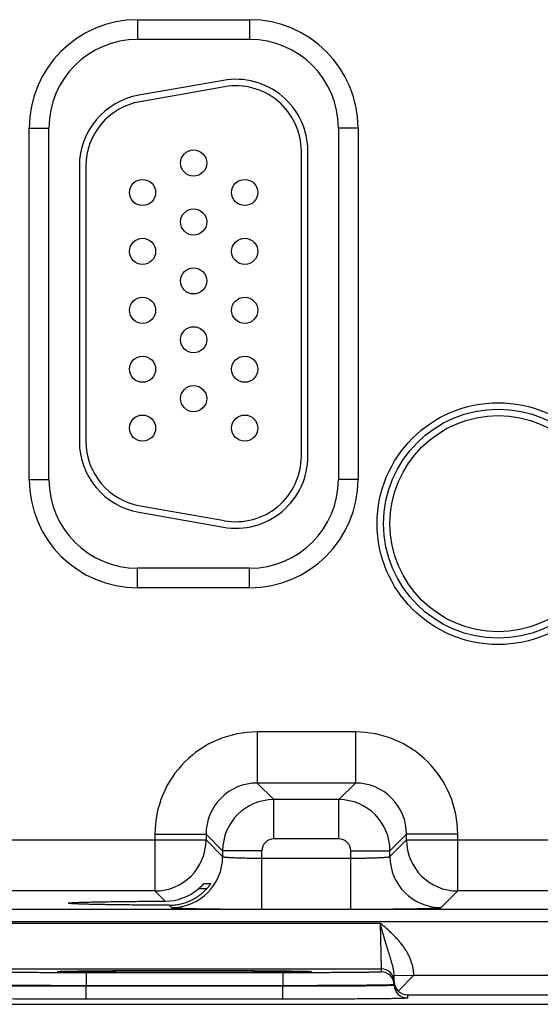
# Model space of a CAD drawing. Header units: inches. Extents: x 0 to 34, y 0 to 22.
# Tile 31 of 124: x 12.4 to 13.2, y 13.9 to 15.4. Entities that reach past the tile are written whole.
import ezdxf

# ---------------------------------------------------------------- set-up
doc = ezdxf.new("R2010")
doc.units = ezdxf.units.IN
doc.header["$LTSCALE"] = 1.87
doc.header["$MEASUREMENT"] = 0
doc.layers.get('0').update_dxf_attribs({"linetype": 'CONTINUOUS'})

msp = doc.modelspace()

# ---------------------------------------------------------------- linework, layer by layer
at = {"color": 7, "linetype": 'CONTINUOUS'}
for p, q in [((12.5483, 15.3972), (12.7193, 15.3972)), ((12.5483, 15.3972), (12.5483, 15.3672)), ((12.7193, 15.3972), (12.7193, 15.3672)), ((12.5483, 15.3672), (12.7193, 15.3672)), ((12.6792, 15.3045), (12.5502, 15.2817)), ((12.681, 15.2946), (12.552, 15.2719)), ((12.3828, 15.2316), (12.4128, 15.2316)), ((12.3828, 14.6946), (12.3828, 15.2316)), ((12.4128, 14.6946), (12.4128, 15.2316)), ((12.8849, 15.2316), (12.8549, 15.2316)), ((12.8549, 15.2316), (12.8549, 14.6946)), ((12.8849, 15.2316), (12.8849, 14.6946)), ((12.7983, 14.7301), (12.7983, 15.1961)), ((12.8083, 14.7301), (12.8083, 15.1961)), ((12.4593, 15.1734), (12.4593, 14.7529)), ((12.4693, 15.1734), (12.4693, 14.7529)), ((12.3828, 14.6946), (12.4128, 14.6946)), ((12.8849, 14.6946), (12.8549, 14.6946)), ((12.552, 14.6544), (12.681, 14.6317)), ((12.5502, 14.6446), (12.6792, 14.6218)), ((12.7193, 14.5591), (12.5483, 14.5591)), ((12.5483, 14.5291), (12.5483, 14.5591)), ((12.7193, 14.5291), (12.7193, 14.5591)), ((12.7193, 14.5291), (12.5483, 14.5291)), ((12.881, 14.3088), (12.7307, 14.3088)), ((12.7307, 14.3088), (12.7307, 14.2308)), ((12.881, 14.3088), (12.881, 14.2308)), ((12.881, 14.2308), (12.7307, 14.2308)), ((12.7307, 14.2308), (12.7561, 14.2054)), ((12.881, 14.2308), (12.8556, 14.2054)), ((12.8556, 14.2054), (12.7561, 14.2054)), ((12.7561, 14.1454), (12.7561, 14.2054)), ((12.8556, 14.1454), (12.8556, 14.2054)), ((12.029, 14.1438), (12.6527, 14.1438)), ((12.5747, 14.1528), (12.6527, 14.1528)), ((12.5747, 14.1528), (12.5747, 14.0658)), ((12.6527, 14.1528), (12.6781, 14.1274)), ((12.6527, 14.1528), (12.6527, 14.1438)), ((12.6527, 14.1438), (12.6781, 14.1184)), ((12.8556, 14.1454), (12.7561, 14.1454)), ((12.959, 14.1528), (12.9336, 14.1274)), ((12.9336, 14.1184), (12.959, 14.1438)), ((13.037, 14.1528), (12.959, 14.1528)), ((12.959, 14.1438), (12.959, 14.1528)), ((12.959, 14.1438), (13.5827, 14.1438)), ((13.037, 14.0658), (13.037, 14.1528)), ((12.7381, 14.1274), (12.6781, 14.1274)), ((12.6781, 14.1274), (12.6781, 14.1184)), ((12.7381, 14.0381), (12.7381, 14.1274)), ((12.7381, 14.116), (12.8736, 14.116)), ((12.8736, 14.1274), (12.9336, 14.1274)), ((12.8736, 14.0381), (12.8736, 14.1274)), ((12.9336, 14.1184), (12.9336, 14.1274)), ((12.6537, 14.0692), (12.6413, 14.0692)), ((12.6494, 14.077), (12.6597, 14.077)), ((12.5747, 14.0658), (12.107, 14.0658)), ((12.5903, 14.0502), (12.5747, 14.0658)), ((13.0116, 14.0404), (13.037, 14.0658)), ((13.5047, 14.0658), (13.037, 14.0658)), ((9.3983, 14.038), (16.7965, 14.038)), ((12.4427, 14.0472), (12.4427, 14.0472)), ((12.5964, 14.0441), (12.6001, 14.0404)), ((12.7381, 14.0381), (12.8736, 14.0381)), ((9.3983, 14.019), (16.7965, 14.019)), ((12.3211, 14.0168), (12.9186, 14.0168)), ((12.9186, 14.0168), (12.9202, 13.9468)), ((12.3195, 13.9468), (12.9202, 13.9468)), ((12.4261, 13.9427), (12.4283, 13.9429)), ((12.4284, 13.9429), (12.4285, 13.9429)), ((12.4285, 13.9429), (12.4287, 13.9429)), ((12.4287, 13.9429), (12.4289, 13.9429)), ((12.4289, 13.9429), (12.4292, 13.9429)), ((12.4292, 13.9429), (12.4296, 13.943)), ((12.4296, 13.943), (12.4302, 13.943)), ((12.4302, 13.943), (12.431, 13.943)), ((12.431, 13.943), (12.4323, 13.9431)), ((12.4323, 13.9431), (12.434, 13.9431)), ((12.434, 13.9431), (12.4365, 13.9432)), ((12.4365, 13.9432), (12.4397, 13.9433)), ((12.4397, 13.9433), (12.4435, 13.9434)), ((12.4435, 13.9434), (12.4482, 13.9434)), ((12.4482, 13.9434), (12.4538, 13.9435)), ((12.4538, 13.9435), (12.4591, 13.9436)), ((12.4591, 13.9436), (12.4652, 13.9437)), ((12.4652, 13.9437), (12.4722, 13.9438)), ((12.7702, 13.9408), (12.4695, 13.9408)), ((12.4695, 13.9408), (12.4695, 13.921)), ((12.4722, 13.9438), (12.4805, 13.9438)), ((12.4805, 13.9438), (12.4907, 13.9439)), ((12.4907, 13.9439), (12.4998, 13.944)), ((12.4998, 13.944), (12.5106, 13.9441)), ((12.5106, 13.9441), (12.5239, 13.9441)), ((12.5239, 13.9441), (12.5342, 13.9442)), ((12.5342, 13.9442), (12.5454, 13.9442)), ((12.5454, 13.9442), (12.5574, 13.9443)), ((12.5574, 13.9443), (12.5694, 13.9443)), ((12.5694, 13.9443), (12.5817, 13.9443)), ((12.5817, 13.9443), (12.5942, 13.9443)), ((12.5942, 13.9443), (12.6067, 13.9443)), ((12.6067, 13.9443), (12.6193, 13.9443)), ((12.6193, 13.9443), (12.6319, 13.9443)), ((12.6319, 13.9443), (12.6445, 13.9443)), ((12.6445, 13.9443), (12.6569, 13.9443)), ((12.6569, 13.9443), (12.6692, 13.9443)), ((12.6692, 13.9443), (12.6813, 13.9443)), ((12.6813, 13.9443), (12.6931, 13.9442)), ((12.6931, 13.9442), (12.7047, 13.9442)), ((12.7047, 13.9442), (12.7158, 13.9441)), ((12.7158, 13.9441), (12.7265, 13.9441)), ((12.7265, 13.9441), (12.7368, 13.944)), ((12.7368, 13.944), (12.7466, 13.9439)), ((12.7466, 13.9439), (12.7559, 13.9439)), ((12.7559, 13.9439), (12.7639, 13.9438)), ((12.7639, 13.9438), (12.7705, 13.9437)), ((12.7702, 13.9408), (12.7702, 13.921)), ((12.7705, 13.9437), (12.7786, 13.9436)), ((12.7786, 13.9436), (12.785, 13.9435)), ((12.785, 13.9435), (12.7902, 13.9435)), ((12.7902, 13.9435), (12.7944, 13.9434)), ((12.7944, 13.9434), (12.7978, 13.9433)), ((12.7978, 13.9433), (12.8015, 13.9432)), ((12.8015, 13.9432), (12.8044, 13.9432)), ((12.8044, 13.9432), (12.8066, 13.9431)), ((12.8066, 13.9431), (12.808, 13.9431)), ((12.808, 13.9431), (12.809, 13.943)), ((12.809, 13.943), (12.8099, 13.943)), ((12.8099, 13.943), (12.8103, 13.9429)), ((12.8103, 13.9429), (12.8107, 13.9429)), ((12.8107, 13.9429), (12.8109, 13.9429)), ((12.8114, 13.9429), (12.8136, 13.9427)), ((12.9202, 13.9468), (12.9202, 13.9421)), ((12.94, 13.9365), (12.9699, 13.9371)), ((12.9402, 13.9268), (12.94, 13.9365)), ((12.9463, 13.9129), (12.97, 13.9371)), ((12.97, 13.9371), (13.1997, 13.9371)), ((12.7702, 13.921), (12.4695, 13.921)), ((12.4695, 13.921), (12.4695, 13.9203)), ((12.7702, 13.9203), (12.4695, 13.9203)), ((12.4695, 13.9004), (12.4695, 13.9203)), ((12.7702, 13.921), (12.7702, 13.9203)), ((12.7702, 13.9004), (12.7702, 13.9203)), ((12.9402, 13.9268), (12.9402, 13.9225)), ((12.9402, 13.9268), (12.9402, 13.9218)), ((12.9402, 13.9225), (12.9402, 13.9218)), ((12.9602, 13.9071), (13.2095, 13.9071)), ((12.9602, 13.9071), (12.9602, 13.9021)), ((17.0008, 13.8926), (7.5774, 13.8926)), ((12.7702, 13.9004), (12.4695, 13.9004))]:
    msp.add_line(p, q, dxfattribs=at)
for points in [[(12.4283, 13.9429), (12.4283, 13.9429), (12.4283, 13.9429), (12.4284, 13.9429), (12.4284, 13.9429)], [(12.8109, 13.9429), (12.8112, 13.9429), (12.8112, 13.9429), (12.8113, 13.9429), (12.8113, 13.9429), (12.8113, 13.9429)]]:
    msp.add_lwpolyline(points, dxfattribs=at)
for centre, radius in [((12.6338, 15.1781), 0.02), ((12.5558, 15.1331), 0.02), ((12.7118, 15.1331), 0.02), ((12.6338, 15.0881), 0.02), ((12.5558, 15.0431), 0.02), ((12.7118, 15.0431), 0.02), ((12.6338, 14.9981), 0.02), ((12.5558, 14.9531), 0.02), ((12.7118, 14.9531), 0.02), ((12.6338, 14.9081), 0.02), ((12.5558, 14.8631), 0.02), ((12.7118, 14.8631), 0.02), ((12.6338, 14.8181), 0.02), ((13.0988, 14.6271), 0.1848), ((12.5558, 14.7731), 0.02), ((12.7118, 14.7731), 0.02), ((13.0988, 14.6271), 0.175), ((13.0988, 14.6271), 0.1652)]:
    msp.add_circle(centre, radius, dxfattribs=at)
for centre, radius, start, end in [((12.5483, 15.2316), 0.1655, 90, 180), ((12.7193, 15.2316), 0.1655, 0, 90), ((12.5483, 15.2316), 0.1355, 90, 180), ((12.7193, 15.2316), 0.1355, 0, 90), ((12.6983, 15.1961), 0.11, 0, 100), ((12.6983, 15.1961), 0.1, 0, 100), ((12.5693, 15.1734), 0.11, 100, 180), ((12.5693, 15.1734), 0.1, 100, 180), ((12.5693, 14.7529), 0.11, 180, 260), ((12.5693, 14.7529), 0.1, 180, 260), ((12.6983, 14.7301), 0.11, 260, 360), ((12.6983, 14.7301), 0.1, 260, 360), ((12.5483, 14.6946), 0.1655, 180, 270), ((12.5483, 14.6946), 0.1355, 180, 270), ((12.7193, 14.6946), 0.1655, 270, 360), ((12.7193, 14.6946), 0.1355, 270, 360), ((12.7307, 14.1528), 0.156, 89.9966, 180.0034), ((12.881, 14.1528), 0.156, 359.9966, 90.0034), ((12.7307, 14.1528), 0.0779, 89.9712, 180.0288), ((12.881, 14.1528), 0.0779, 359.9712, 90.0288), ((12.7561, 14.1274), 0.078, 90.0148, 179.9847), ((12.8556, 14.1274), 0.078, 0.0148, 89.9847), ((12.5747, 14.1438), 0.078, 270.0209, 359.9791), ((12.7561, 14.1274), 0.018, 89.9966, 180.0034), ((12.8556, 14.1274), 0.018, 359.9966, 90.0034), ((13.037, 14.1438), 0.078, 180.0209, 269.9791), ((12.6001, 14.1184), 0.078, 270.0209, 359.9791), ((13.0116, 14.1184), 0.078, 180.0209, 269.9791), ((12.59, 14.1288), 0.0786, 270.1955, 310.6953), ((12.9202, 13.9268), 0.02, 1.0013, 90.0012), ((12.9202, 13.9221), 0.02, 1.0013, 90.0012), ((12.9599, 13.9271), 0.0197, 181.0601, 226.228), ((12.9602, 13.9221), 0.02, 181.0013, 270.0012), ((12.9604, 13.9273), 0.0202, 225.4064, 269.3134)]:
    msp.add_arc(centre, radius, start, end, dxfattribs=at)
for points, knots in [([(12.6781, 14.1184), (12.6781, 14.1184), (12.6781, 14.1183), (12.6782, 14.1183), (12.6782, 14.1183), (12.6782, 14.1183), (12.6783, 14.1182), (12.6785, 14.1182), (12.6787, 14.1181), (12.6789, 14.118), (12.6791, 14.118), (12.6794, 14.1179), (12.6797, 14.1179), (12.6802, 14.1178), (12.6809, 14.1177), (12.6819, 14.1176), (12.683, 14.1175), (12.6842, 14.1174), (12.6855, 14.1173), (12.687, 14.1172), (12.6886, 14.1171), (12.6903, 14.117), (12.6928, 14.1169), (12.6961, 14.1167), (12.7005, 14.1166), (12.7052, 14.1164), (12.7101, 14.1163), (12.7154, 14.1162), (12.7209, 14.1161), (12.7265, 14.1161), (12.7323, 14.116), (12.7361, 14.116), (12.7381, 14.116)], [0, 0, 0, 0, 0.001207, 0.001961, 0.002833, 0.003829, 0.004956, 0.007611, 0.010815, 0.014577, 0.018901, 0.023789, 0.029239, 0.035252, 0.048956, 0.064875, 0.08298, 0.103229, 0.12558, 0.14998, 0.176375, 0.204704, 0.234901, 0.300614, 0.372901, 0.451088, 0.534442, 0.622178, 0.713474, 0.807469, 0.903279, 1, 1, 1, 1]), ([(12.8736, 14.116), (12.8756, 14.116), (12.8794, 14.116), (12.8852, 14.1161), (12.8908, 14.1161), (12.8963, 14.1162), (12.9015, 14.1163), (12.9065, 14.1164), (12.9112, 14.1166), (12.9156, 14.1167), (12.9189, 14.1169), (12.9214, 14.117), (12.9231, 14.1171), (12.9247, 14.1172), (12.9262, 14.1173), (12.9275, 14.1174), (12.9287, 14.1175), (12.9298, 14.1176), (12.9308, 14.1177), (12.9315, 14.1178), (12.932, 14.1179), (12.9323, 14.1179), (12.9326, 14.118), (12.9328, 14.118), (12.933, 14.1181), (12.9332, 14.1182), (12.9334, 14.1182), (12.9334, 14.1183), (12.9335, 14.1183), (12.9335, 14.1183), (12.9336, 14.1183), (12.9336, 14.1184), (12.9336, 14.1184)], [0, 0, 0, 0, 0.096721, 0.192531, 0.286526, 0.377822, 0.465558, 0.548912, 0.627099, 0.699386, 0.765099, 0.795296, 0.823625, 0.85002, 0.87442, 0.896771, 0.91702, 0.935125, 0.951044, 0.964748, 0.970761, 0.976211, 0.981099, 0.985423, 0.989185, 0.992389, 0.995044, 0.996171, 0.997167, 0.998039, 0.998793, 1, 1, 1, 1]), ([(12.5964, 14.0441), (12.5978, 14.0441), (12.6005, 14.0441), (12.6045, 14.0445), (12.6085, 14.045), (12.6125, 14.0457), (12.6164, 14.0466), (12.6216, 14.0481), (12.6279, 14.0505), (12.6339, 14.0536), (12.6385, 14.0564), (12.6419, 14.0587), (12.6451, 14.0611), (12.6481, 14.0637), (12.6511, 14.0664), (12.6529, 14.0684), (12.6538, 14.0693)], [0, 0, 0, 0, 0.062323, 0.124811, 0.187429, 0.250137, 0.312899, 0.37568, 0.501127, 0.626327, 0.688819, 0.751218, 0.813527, 0.875752, 0.937904, 1, 1, 1, 1]), ([(12.6413, 14.0692), (12.6418, 14.0696), (12.6425, 14.0703), (12.6435, 14.0711), (12.6442, 14.0718), (12.6448, 14.0724), (12.6455, 14.073), (12.6461, 14.0736), (12.6467, 14.0742), (12.6472, 14.0748), (12.6476, 14.0752), (12.6479, 14.0755), (12.6482, 14.0758), (12.6484, 14.076), (12.6486, 14.0762), (12.6487, 14.0764), (12.6489, 14.0765), (12.649, 14.0767), (12.6491, 14.0768), (12.6492, 14.0768), (12.6493, 14.0769), (12.6493, 14.0769), (12.6493, 14.077), (12.6494, 14.077), (12.6494, 14.077), (12.6494, 14.077), (12.6494, 14.077), (12.6494, 14.077), (12.6494, 14.077)], [0, 0, 0, 0, 0.173069, 0.25813, 0.341741, 0.4235, 0.502943, 0.579537, 0.652667, 0.721616, 0.785552, 0.815343, 0.843507, 0.869898, 0.894362, 0.916736, 0.936847, 0.954515, 0.969555, 0.976033, 0.981784, 0.986788, 0.991023, 0.994469, 0.997113, 0.998946, 0.999565, 1, 1, 1, 1]), ([(12.6597, 14.077), (12.6597, 14.077), (12.6597, 14.077), (12.6597, 14.077), (12.6597, 14.077), (12.6597, 14.077), (12.6597, 14.077), (12.6597, 14.077), (12.6597, 14.077), (12.6597, 14.077), (12.6597, 14.0769), (12.6597, 14.0769), (12.6597, 14.0769), (12.6596, 14.0768), (12.6596, 14.0767), (12.6595, 14.0766), (12.6595, 14.0765), (12.6594, 14.0764), (12.6592, 14.0762), (12.659, 14.0759), (12.6587, 14.0754), (12.6584, 14.0749), (12.658, 14.0744), (12.6576, 14.0738), (12.6571, 14.0733), (12.6566, 14.0726), (12.6561, 14.072), (12.6556, 14.0713), (12.6548, 14.0704), (12.6542, 14.0698), (12.6538, 14.0693)], [0, 0, 0, 0, 0.000305, 0.000608, 0.00102, 0.00159, 0.002336, 0.003265, 0.004379, 0.005679, 0.008833, 0.012721, 0.01733, 0.022647, 0.035344, 0.050685, 0.059306, 0.068538, 0.088769, 0.135831, 0.190836, 0.252811, 0.320858, 0.394158, 0.471968, 0.553616, 0.638495, 0.726053, 0.815791, 1, 1, 1, 1]), ([(12.4427, 14.0472), (12.4427, 14.0472), (12.4427, 14.0472), (12.4427, 14.0472), (12.4427, 14.0472), (12.4428, 14.0473), (12.4429, 14.0473), (12.443, 14.0473), (12.4431, 14.0474), (12.4433, 14.0474), (12.4435, 14.0475), (12.4439, 14.0475), (12.4443, 14.0476), (12.4449, 14.0476), (12.4456, 14.0477), (12.4463, 14.0478), (12.4474, 14.0479), (12.4491, 14.048), (12.4513, 14.0481), (12.4538, 14.0482), (12.4567, 14.0484), (12.4598, 14.0485), (12.4633, 14.0486), (12.467, 14.0487), (12.4711, 14.0488), (12.4754, 14.0489), (12.48, 14.0491), (12.4849, 14.0492), (12.49, 14.0493), (12.4974, 14.0494), (12.5071, 14.0495), (12.5194, 14.0497), (12.5325, 14.0498), (12.5462, 14.05), (12.5605, 14.0501), (12.5753, 14.0502), (12.5853, 14.0502), (12.5903, 14.0502)], [0, 0, 0, 0, 0.000271, 0.000441, 0.00064, 0.001129, 0.00175, 0.002505, 0.003398, 0.004429, 0.0056, 0.008361, 0.011682, 0.015562, 0.02, 0.024995, 0.030544, 0.043297, 0.058244, 0.075364, 0.09464, 0.116043, 0.139519, 0.165015, 0.192474, 0.221841, 0.253063, 0.286084, 0.32085, 0.357303, 0.434997, 0.518522, 0.607216, 0.70042, 0.797459, 0.897581, 1, 1, 1, 1]), ([(12.5964, 14.0441), (12.5912, 14.0441), (12.5809, 14.0441), (12.5655, 14.0442), (12.5507, 14.0443), (12.5363, 14.0444), (12.5227, 14.0446), (12.5098, 14.0447), (12.4996, 14.0449), (12.492, 14.045), (12.4866, 14.0451), (12.4815, 14.0452), (12.4767, 14.0453), (12.4721, 14.0454), (12.4679, 14.0456), (12.464, 14.0457), (12.4603, 14.0458), (12.4571, 14.0459), (12.4541, 14.0461), (12.4515, 14.0462), (12.4495, 14.0463), (12.4481, 14.0464), (12.4471, 14.0465), (12.4463, 14.0465), (12.4455, 14.0466), (12.4449, 14.0467), (12.4444, 14.0467), (12.444, 14.0468), (12.4438, 14.0468), (12.4436, 14.0468), (12.4434, 14.0469), (12.4432, 14.0469), (12.4431, 14.0469), (12.443, 14.047), (12.4428, 14.047), (12.4428, 14.047), (12.4427, 14.0471), (12.4427, 14.0471), (12.4427, 14.0471), (12.4427, 14.0471), (12.4427, 14.0471), (12.4427, 14.0471), (12.4427, 14.0472)], [0, 0, 0, 0, 0.101866, 0.20169, 0.298653, 0.391946, 0.480843, 0.564654, 0.642687, 0.67932, 0.714258, 0.747442, 0.778812, 0.808312, 0.835885, 0.861473, 0.885019, 0.906465, 0.925756, 0.942856, 0.957747, 0.964357, 0.970408, 0.975897, 0.980822, 0.985181, 0.988973, 0.990656, 0.992197, 0.993595, 0.994851, 0.995965, 0.996937, 0.997769, 0.998462, 0.999019, 0.999249, 0.999447, 0.999617, 0.999761, 0.999886, 1, 1, 1, 1]), ([(12.6001, 14.0404), (12.6001, 14.0404), (12.6001, 14.0404), (12.6001, 14.0404), (12.6002, 14.0404), (12.6003, 14.0403), (12.6004, 14.0403), (12.6005, 14.0403), (12.6007, 14.0402), (12.601, 14.0402), (12.6014, 14.0401), (12.6019, 14.0401), (12.6025, 14.04), (12.6032, 14.04), (12.6039, 14.0399), (12.6047, 14.0398), (12.6056, 14.0398), (12.607, 14.0397), (12.6089, 14.0396), (12.6114, 14.0395), (12.6142, 14.0394), (12.6172, 14.0393), (12.6206, 14.0392), (12.6243, 14.0391), (12.6282, 14.039), (12.6323, 14.0389), (12.6368, 14.0388), (12.6431, 14.0387), (12.6516, 14.0386), (12.6624, 14.0384), (12.6739, 14.0383), (12.686, 14.0382), (12.6986, 14.0381), (12.7115, 14.0381), (12.7247, 14.0381), (12.7336, 14.0381), (12.7381, 14.0381)], [0, 0, 0, 0, 0.000163, 0.000356, 0.000837, 0.001454, 0.002211, 0.003109, 0.004151, 0.006666, 0.009759, 0.013431, 0.01768, 0.022505, 0.027903, 0.033872, 0.040409, 0.047509, 0.063386, 0.081466, 0.101706, 0.124061, 0.148477, 0.174898, 0.203262, 0.233501, 0.265545, 0.299319, 0.371734, 0.450065, 0.533574, 0.621476, 0.712942, 0.807113, 0.9031, 1, 1, 1, 1]), ([(12.8736, 14.0381), (12.8781, 14.0381), (12.887, 14.0381), (12.9002, 14.0381), (12.9131, 14.0381), (12.9257, 14.0382), (12.9378, 14.0383), (12.9493, 14.0384), (12.9601, 14.0386), (12.9686, 14.0387), (12.9749, 14.0388), (12.9794, 14.0389), (12.9835, 14.039), (12.9874, 14.0391), (12.9911, 14.0392), (12.9944, 14.0393), (12.9975, 14.0394), (13.0003, 14.0395), (13.0028, 14.0396), (13.0047, 14.0397), (13.0061, 14.0398), (13.007, 14.0398), (13.0078, 14.0399), (13.0085, 14.04), (13.0092, 14.04), (13.0098, 14.0401), (13.0103, 14.0401), (13.0107, 14.0402), (13.011, 14.0402), (13.0112, 14.0403), (13.0113, 14.0403), (13.0114, 14.0403), (13.0115, 14.0404), (13.0116, 14.0404), (13.0116, 14.0404), (13.0116, 14.0404), (13.0116, 14.0404)], [0, 0, 0, 0, 0.0969, 0.192887, 0.287058, 0.378524, 0.466426, 0.549935, 0.628266, 0.700681, 0.734455, 0.766499, 0.796738, 0.825102, 0.851523, 0.875939, 0.898294, 0.918534, 0.936614, 0.952491, 0.959591, 0.966128, 0.972097, 0.977495, 0.98232, 0.986569, 0.990241, 0.993334, 0.995849, 0.996891, 0.997789, 0.998546, 0.999163, 0.999644, 0.999837, 1, 1, 1, 1]), ([(12.94, 13.9365), (12.94, 13.9382), (12.9398, 13.9407), (12.9393, 13.944), (12.9389, 13.9465), (12.9384, 13.9489), (12.9378, 13.9513), (12.9372, 13.9536), (12.9365, 13.956), (12.9358, 13.9584), (12.9351, 13.9607), (12.9344, 13.9631), (12.9334, 13.9663), (12.9324, 13.9695), (12.9314, 13.9727), (12.9306, 13.9751), (12.9299, 13.9776), (12.9291, 13.9801), (12.9285, 13.9821), (12.928, 13.9838), (12.9276, 13.9851), (12.9272, 13.9864), (12.9267, 13.9881), (12.9261, 13.9902), (12.9253, 13.9928), (12.9246, 13.9954), (12.924, 13.9976), (12.9235, 13.9994), (12.923, 14.0011), (12.9223, 14.0034), (12.9216, 14.006), (12.921, 14.0083), (12.9205, 14.01), (12.92, 14.0118), (12.9194, 14.0141), (12.9189, 14.0159), (12.9186, 14.0168)], [0, 0, 0, 0, 0.06052, 0.090458, 0.120222, 0.149858, 0.179405, 0.208912, 0.238416, 0.26796, 0.297585, 0.327322, 0.357205, 0.417528, 0.448006, 0.478718, 0.509678, 0.540892, 0.572365, 0.588196, 0.604089, 0.620044, 0.636061, 0.668279, 0.700729, 0.733393, 0.766255, 0.782755, 0.799298, 0.832499, 0.865834, 0.899278, 0.916033, 0.932805, 0.966389, 1, 1, 1, 1]), ([(12.97, 13.9371), (12.97, 13.9376), (12.97, 13.9387), (12.9699, 13.9402), (12.9698, 13.9417), (12.9696, 13.9432), (12.9694, 13.9447), (12.9692, 13.9463), (12.9689, 13.9478), (12.9685, 13.9498), (12.968, 13.9523), (12.9669, 13.9562), (12.9652, 13.961), (12.9632, 13.9657), (12.9613, 13.9693), (12.9599, 13.972), (12.9583, 13.9746), (12.9567, 13.9772), (12.9549, 13.9798), (12.9532, 13.9822), (12.9513, 13.9847), (12.9494, 13.9871), (12.9474, 13.9894), (12.9454, 13.9917), (12.9433, 13.9939), (12.9405, 13.9969), (12.9369, 14.0005), (12.9324, 14.0047), (12.9279, 14.0088), (12.9233, 14.0128), (12.9202, 14.0155), (12.9186, 14.0168)], [0, 0, 0, 0, 0.015626, 0.031252, 0.046878, 0.062504, 0.07813, 0.093755, 0.109381, 0.125007, 0.156257, 0.187507, 0.249995, 0.312485, 0.343736, 0.374986, 0.406237, 0.437488, 0.468739, 0.49999, 0.531241, 0.562492, 0.593743, 0.624994, 0.656245, 0.687497, 0.749997, 0.812498, 0.874999, 0.9375, 1, 1, 1, 1]), ([(12.4695, 13.9408), (12.4646, 13.9408), (12.4548, 13.9408), (12.4403, 13.9408), (12.4261, 13.9409), (12.4123, 13.9409), (12.399, 13.941), (12.3864, 13.941), (12.3764, 13.9411), (12.3688, 13.9412), (12.3635, 13.9412), (12.3584, 13.9412), (12.3536, 13.9413), (12.3491, 13.9413), (12.3449, 13.9414), (12.3409, 13.9414), (12.3373, 13.9415), (12.334, 13.9416), (12.331, 13.9416), (12.3287, 13.9417), (12.3271, 13.9417), (12.326, 13.9417), (12.325, 13.9418), (12.324, 13.9418), (12.3232, 13.9418), (12.3224, 13.9419), (12.3217, 13.9419), (12.3211, 13.9419), (12.3207, 13.942), (12.3203, 13.942), (12.3201, 13.942), (12.3199, 13.942), (12.3198, 13.942), (12.3197, 13.9421), (12.3196, 13.9421), (12.3196, 13.9421), (12.3196, 13.9421), (12.3195, 13.9421), (12.3195, 13.9421), (12.3195, 13.9421), (12.3195, 13.9421), (12.3195, 13.9421), (12.3195, 13.9421)], [0, 0, 0, 0, 0.097998, 0.195053, 0.29023, 0.382613, 0.471311, 0.555471, 0.634282, 0.671442, 0.706984, 0.740823, 0.772877, 0.80307, 0.831327, 0.857582, 0.881771, 0.903837, 0.923725, 0.941388, 0.949372, 0.956785, 0.963621, 0.969877, 0.97555, 0.980635, 0.985131, 0.989034, 0.992342, 0.995055, 0.996187, 0.99717, 0.998004, 0.99869, 0.998977, 0.999227, 0.999441, 0.999618, 0.999761, 0.999819, 0.999869, 1, 1, 1, 1]), ([(12.8136, 13.9427), (12.8136, 13.9427), (12.8136, 13.9426), (12.8136, 13.9426), (12.8136, 13.9426), (12.8135, 13.9426), (12.8135, 13.9426), (12.8135, 13.9426), (12.8134, 13.9426), (12.8134, 13.9426), (12.8133, 13.9426), (12.8132, 13.9426), (12.813, 13.9425), (12.8128, 13.9425), (12.8126, 13.9425), (12.8124, 13.9425), (12.812, 13.9424), (12.8114, 13.9424), (12.8107, 13.9424), (12.8098, 13.9423), (12.8088, 13.9423), (12.8077, 13.9422), (12.8065, 13.9422), (12.8052, 13.9422), (12.8037, 13.9421), (12.8022, 13.9421), (12.8005, 13.942), (12.7981, 13.942), (12.7948, 13.9419), (12.7905, 13.9419), (12.7858, 13.9418), (12.7808, 13.9417), (12.7753, 13.9416), (12.7694, 13.9416), (12.7632, 13.9415), (12.7567, 13.9415), (12.7498, 13.9414), (12.74, 13.9413), (12.7271, 13.9412), (12.7108, 13.9412), (12.6937, 13.9411), (12.6759, 13.941), (12.6575, 13.941), (12.6388, 13.941), (12.6198, 13.941), (12.6009, 13.941), (12.5822, 13.941), (12.5638, 13.941), (12.546, 13.9411), (12.5288, 13.9412), (12.5126, 13.9412), (12.4997, 13.9413), (12.4899, 13.9414), (12.483, 13.9415), (12.4765, 13.9415), (12.4702, 13.9416), (12.4644, 13.9416), (12.4589, 13.9417), (12.4538, 13.9418), (12.4492, 13.9419), (12.4449, 13.9419), (12.4416, 13.942), (12.4392, 13.942), (12.4375, 13.9421), (12.4359, 13.9421), (12.4345, 13.9422), (12.4332, 13.9422), (12.432, 13.9422), (12.4309, 13.9423), (12.4299, 13.9423), (12.429, 13.9424), (12.4283, 13.9424), (12.4277, 13.9424), (12.4273, 13.9425), (12.4271, 13.9425), (12.4268, 13.9425), (12.4266, 13.9425), (12.4265, 13.9426), (12.4264, 13.9426), (12.4263, 13.9426), (12.4262, 13.9426), (12.4262, 13.9426), (12.4262, 13.9426), (12.4261, 13.9426), (12.4261, 13.9426), (12.4261, 13.9426), (12.4261, 13.9426), (12.4261, 13.9427), (12.4261, 13.9427)], [0, 0, 0, 0, 0.000029, 0.000048, 0.00007, 0.000126, 0.000199, 0.00029, 0.000399, 0.000526, 0.000672, 0.001019, 0.00144, 0.001936, 0.002507, 0.003152, 0.003871, 0.005534, 0.007493, 0.009747, 0.012297, 0.015139, 0.018272, 0.021696, 0.025406, 0.029403, 0.033683, 0.038243, 0.048196, 0.059236, 0.071337, 0.084468, 0.098599, 0.113695, 0.129721, 0.146638, 0.164407, 0.182984, 0.22238, 0.264445, 0.308776, 0.354949, 0.402517, 0.451023, 0.5, 0.548977, 0.597482, 0.645051, 0.691223, 0.735555, 0.77762, 0.817015, 0.835593, 0.853361, 0.870279, 0.886305, 0.901401, 0.915532, 0.928663, 0.940764, 0.951804, 0.961757, 0.966317, 0.970597, 0.974594, 0.978304, 0.981728, 0.984861, 0.987703, 0.990253, 0.992507, 0.994466, 0.996129, 0.996848, 0.997493, 0.998064, 0.998559, 0.998981, 0.999328, 0.999474, 0.999601, 0.99971, 0.999801, 0.999874, 0.99993, 0.999952, 0.999971, 1, 1, 1, 1]), ([(12.4283, 13.9429), (12.4285, 13.9429), (12.429, 13.943), (12.4301, 13.943), (12.4318, 13.9431), (12.434, 13.9431), (12.4366, 13.9432), (12.4395, 13.9433), (12.4428, 13.9433), (12.4465, 13.9434), (12.452, 13.9435), (12.4598, 13.9436), (12.47, 13.9437), (12.4814, 13.9438), (12.4939, 13.9439), (12.5074, 13.944), (12.527, 13.9441), (12.5532, 13.9443), (12.586, 13.9443), (12.6198, 13.9444), (12.6537, 13.9443), (12.6865, 13.9443), (12.7126, 13.9441), (12.7323, 13.944), (12.7458, 13.9439), (12.7583, 13.9438), (12.7697, 13.9437), (12.7799, 13.9436), (12.7876, 13.9435), (12.7932, 13.9434), (12.7968, 13.9433), (12.8002, 13.9433), (12.8031, 13.9432), (12.8057, 13.9431), (12.8079, 13.9431), (12.8095, 13.943), (12.8107, 13.943), (12.8111, 13.9429), (12.8114, 13.9429)], [0, 0, 0, 0, 0.001812, 0.003868, 0.00871, 0.014518, 0.021281, 0.028987, 0.03762, 0.047164, 0.0576, 0.08106, 0.107814, 0.137654, 0.170348, 0.205637, 0.243241, 0.324199, 0.410683, 0.499973, 0.589263, 0.67575, 0.756713, 0.79432, 0.829613, 0.862311, 0.892155, 0.918914, 0.942378, 0.952817, 0.962363, 0.970999, 0.978708, 0.985473, 0.991284, 0.996129, 0.998187, 1, 1, 1, 1]), ([(12.9202, 13.9421), (12.9202, 13.9421), (12.9202, 13.9421), (12.9202, 13.9421), (12.9202, 13.9421), (12.9201, 13.9421), (12.9201, 13.9421), (12.9201, 13.9421), (12.92, 13.9421), (12.92, 13.9421), (12.9199, 13.942), (12.9198, 13.942), (12.9196, 13.942), (12.9194, 13.942), (12.919, 13.942), (12.9185, 13.9419), (12.9179, 13.9419), (12.9173, 13.9419), (12.9165, 13.9418), (12.9157, 13.9418), (12.9147, 13.9418), (12.9137, 13.9417), (12.9126, 13.9417), (12.9109, 13.9417), (12.9087, 13.9416), (12.9057, 13.9416), (12.9024, 13.9415), (12.8987, 13.9414), (12.8948, 13.9414), (12.8906, 13.9413), (12.8861, 13.9413), (12.8812, 13.9412), (12.8762, 13.9412), (12.8708, 13.9412), (12.8633, 13.9411), (12.8533, 13.941), (12.8407, 13.941), (12.8274, 13.9409), (12.8136, 13.9409), (12.7994, 13.9408), (12.7849, 13.9408), (12.7751, 13.9408), (12.7702, 13.9408)], [0, 0, 0, 0, 0.000131, 0.000181, 0.000239, 0.000382, 0.000559, 0.000773, 0.001023, 0.00131, 0.001996, 0.00283, 0.003813, 0.004945, 0.007658, 0.010966, 0.014869, 0.019365, 0.02445, 0.030123, 0.036379, 0.043215, 0.050628, 0.058612, 0.076275, 0.096163, 0.118229, 0.142418, 0.168673, 0.19693, 0.227123, 0.259177, 0.293016, 0.328558, 0.365718, 0.444529, 0.528689, 0.617387, 0.70977, 0.804947, 0.902002, 1, 1, 1, 1]), ([(12.4695, 13.921), (12.4639, 13.921), (12.4529, 13.921), (12.4364, 13.9211), (12.4203, 13.9211), (12.4046, 13.9212), (12.3896, 13.9213), (12.3753, 13.9214), (12.364, 13.9215), (12.3554, 13.9215), (12.3494, 13.9216), (12.3436, 13.9216), (12.3382, 13.9217), (12.3331, 13.9217), (12.3283, 13.9218), (12.3238, 13.9218), (12.3197, 13.9219), (12.3159, 13.922), (12.313, 13.922), (12.3109, 13.922), (12.3095, 13.9221), (12.3081, 13.9221), (12.3068, 13.9221), (12.3057, 13.9222), (12.3046, 13.9222), (12.3037, 13.9222), (12.3028, 13.9222), (12.302, 13.9223), (12.3014, 13.9223), (12.3009, 13.9223), (12.3005, 13.9223), (12.3003, 13.9224), (12.3001, 13.9224), (12.3, 13.9224), (12.2998, 13.9224), (12.2997, 13.9224), (12.2997, 13.9224), (12.2996, 13.9224), (12.2996, 13.9224), (12.2996, 13.9224), (12.2995, 13.9225), (12.2995, 13.9225), (12.2995, 13.9225), (12.2995, 13.9225), (12.2995, 13.9225), (12.2995, 13.9225)], [0, 0, 0, 0, 0.098003, 0.195063, 0.290244, 0.382632, 0.471334, 0.555498, 0.634313, 0.671474, 0.707018, 0.740859, 0.772915, 0.803109, 0.831369, 0.857625, 0.881816, 0.903883, 0.923772, 0.932885, 0.941436, 0.949421, 0.956833, 0.96367, 0.969926, 0.975599, 0.980684, 0.985178, 0.98908, 0.992387, 0.993817, 0.995097, 0.996228, 0.99721, 0.998042, 0.998724, 0.99901, 0.999258, 0.999469, 0.999644, 0.999782, 0.999885, 0.999924, 0.999955, 1, 1, 1, 1]), ([(12.4695, 13.9203), (12.4639, 13.9203), (12.4529, 13.9202), (12.4364, 13.9202), (12.4203, 13.9202), (12.4046, 13.9203), (12.3896, 13.9203), (12.3753, 13.9204), (12.364, 13.9204), (12.3554, 13.9205), (12.3494, 13.9206), (12.3436, 13.9206), (12.3382, 13.9207), (12.333, 13.9207), (12.3282, 13.9208), (12.3238, 13.9209), (12.3197, 13.9209), (12.3159, 13.921), (12.3125, 13.9211), (12.31, 13.9211), (12.3081, 13.9212), (12.3068, 13.9212), (12.3057, 13.9213), (12.3046, 13.9213), (12.3036, 13.9214), (12.3028, 13.9214), (12.302, 13.9214), (12.3014, 13.9215), (12.3009, 13.9215), (12.3005, 13.9216), (12.3003, 13.9216), (12.3001, 13.9216), (12.3, 13.9216), (12.2998, 13.9216), (12.2997, 13.9217), (12.2996, 13.9217), (12.2996, 13.9217), (12.2996, 13.9217), (12.2995, 13.9217), (12.2995, 13.9217), (12.2995, 13.9217), (12.2995, 13.9217), (12.2995, 13.9217), (12.2995, 13.9218)], [0, 0, 0, 0, 0.097991, 0.19504, 0.290211, 0.382588, 0.471281, 0.555436, 0.634242, 0.671399, 0.706939, 0.740776, 0.772828, 0.803018, 0.831273, 0.857526, 0.881713, 0.903776, 0.923663, 0.941325, 0.949308, 0.95672, 0.963556, 0.969813, 0.975485, 0.980571, 0.985068, 0.988972, 0.992282, 0.993714, 0.994997, 0.996131, 0.997117, 0.997954, 0.998643, 0.998932, 0.999185, 0.999402, 0.999583, 0.99973, 0.999845, 0.999931, 1, 1, 1, 1]), ([(12.9402, 13.9225), (12.9402, 13.9225), (12.9402, 13.9225), (12.9402, 13.9225), (12.9402, 13.9225), (12.9402, 13.9225), (12.9401, 13.9224), (12.9401, 13.9224), (12.9401, 13.9224), (12.94, 13.9224), (12.94, 13.9224), (12.9399, 13.9224), (12.9397, 13.9224), (12.9395, 13.9224), (12.9394, 13.9224), (12.9391, 13.9223), (12.9388, 13.9223), (12.9383, 13.9223), (12.9376, 13.9223), (12.9369, 13.9222), (12.936, 13.9222), (12.9351, 13.9222), (12.934, 13.9222), (12.9328, 13.9221), (12.9316, 13.9221), (12.9302, 13.9221), (12.9288, 13.922), (12.9266, 13.922), (12.9237, 13.922), (12.92, 13.9219), (12.9159, 13.9218), (12.9114, 13.9218), (12.9066, 13.9217), (12.9015, 13.9217), (12.8961, 13.9216), (12.8903, 13.9216), (12.8843, 13.9215), (12.8757, 13.9215), (12.8643, 13.9214), (12.8501, 13.9213), (12.835, 13.9212), (12.8194, 13.9211), (12.8033, 13.9211), (12.7868, 13.921), (12.7758, 13.921), (12.7702, 13.921)], [0, 0, 0, 0, 0.000045, 0.000076, 0.000115, 0.000218, 0.000356, 0.000531, 0.000742, 0.00099, 0.001276, 0.001958, 0.00279, 0.003772, 0.004902, 0.006183, 0.007613, 0.01092, 0.014821, 0.019316, 0.024401, 0.030074, 0.03633, 0.043166, 0.050579, 0.058563, 0.067115, 0.076228, 0.096117, 0.118184, 0.142374, 0.168631, 0.19689, 0.227084, 0.25914, 0.292981, 0.328525, 0.365687, 0.444502, 0.528666, 0.617368, 0.709755, 0.804937, 0.901997, 1, 1, 1, 1]), ([(12.9402, 13.9218), (12.9402, 13.9217), (12.9402, 13.9217), (12.9402, 13.9217), (12.9402, 13.9217), (12.9401, 13.9217), (12.9401, 13.9217), (12.9401, 13.9217), (12.94, 13.9217), (12.94, 13.9217), (12.9399, 13.9216), (12.9397, 13.9216), (12.9396, 13.9216), (12.9394, 13.9216), (12.9392, 13.9216), (12.9388, 13.9215), (12.9383, 13.9215), (12.9377, 13.9214), (12.9369, 13.9214), (12.936, 13.9214), (12.9351, 13.9213), (12.934, 13.9213), (12.9328, 13.9212), (12.9316, 13.9212), (12.9297, 13.9211), (12.9271, 13.9211), (12.9238, 13.921), (12.92, 13.9209), (12.9159, 13.9209), (12.9114, 13.9208), (12.9066, 13.9207), (12.9015, 13.9207), (12.8961, 13.9206), (12.8903, 13.9206), (12.8843, 13.9205), (12.8757, 13.9204), (12.8644, 13.9204), (12.8501, 13.9203), (12.8351, 13.9203), (12.8194, 13.9202), (12.8033, 13.9202), (12.7868, 13.9202), (12.7758, 13.9203), (12.7702, 13.9203)], [0, 0, 0, 0, 0.000069, 0.000155, 0.00027, 0.000417, 0.000598, 0.000815, 0.001068, 0.001357, 0.002046, 0.002883, 0.003869, 0.005003, 0.006286, 0.007718, 0.011028, 0.014932, 0.019429, 0.024515, 0.030187, 0.036444, 0.04328, 0.050692, 0.058675, 0.076337, 0.096224, 0.118287, 0.142474, 0.168727, 0.196982, 0.227172, 0.259224, 0.293061, 0.3286, 0.365758, 0.444564, 0.528719, 0.617412, 0.709789, 0.80496, 0.902009, 1, 1, 1, 1]), ([(12.4695, 13.9004), (12.4633, 13.9004), (12.4509, 13.9005), (12.4325, 13.9005), (12.4145, 13.9005), (12.397, 13.9006), (12.3802, 13.9006), (12.3643, 13.9007), (12.3516, 13.9008), (12.342, 13.9009), (12.3352, 13.9009), (12.3288, 13.901), (12.3227, 13.901), (12.317, 13.9011), (12.3116, 13.9012), (12.3066, 13.9012), (12.3021, 13.9013), (12.2979, 13.9014), (12.2946, 13.9015), (12.2923, 13.9015), (12.2906, 13.9015), (12.2891, 13.9016), (12.2877, 13.9016), (12.2864, 13.9017), (12.2852, 13.9017), (12.2841, 13.9017), (12.2832, 13.9018), (12.2823, 13.9018), (12.2816, 13.9019), (12.281, 13.9019), (12.2805, 13.9019), (12.2802, 13.902), (12.28, 13.902), (12.2799, 13.902), (12.2797, 13.902), (12.2797, 13.902), (12.2796, 13.902), (12.2796, 13.9021), (12.2795, 13.9021), (12.2795, 13.9021), (12.2795, 13.9021), (12.2795, 13.9021), (12.2795, 13.9021), (12.2795, 13.9021)], [0, 0, 0, 0, 0.097998, 0.195053, 0.29023, 0.382613, 0.471311, 0.555471, 0.634282, 0.671442, 0.706984, 0.740823, 0.772877, 0.80307, 0.831327, 0.857582, 0.881771, 0.903837, 0.923725, 0.932837, 0.941388, 0.949372, 0.956785, 0.963621, 0.969877, 0.97555, 0.980635, 0.985131, 0.989034, 0.992342, 0.995055, 0.996187, 0.99717, 0.998004, 0.99869, 0.998977, 0.999227, 0.999441, 0.999618, 0.999761, 0.999819, 0.999869, 1, 1, 1, 1]), ([(12.9602, 13.9021), (12.9602, 13.9021), (12.9602, 13.9021), (12.9602, 13.9021), (12.9602, 13.9021), (12.9601, 13.9021), (12.9601, 13.9021), (12.9601, 13.902), (12.96, 13.902), (12.9599, 13.902), (12.9598, 13.902), (12.9597, 13.902), (12.9595, 13.902), (12.9592, 13.9019), (12.9587, 13.9019), (12.9581, 13.9019), (12.9574, 13.9018), (12.9565, 13.9018), (12.9555, 13.9017), (12.9545, 13.9017), (12.9533, 13.9017), (12.952, 13.9016), (12.9506, 13.9016), (12.9491, 13.9015), (12.9474, 13.9015), (12.9451, 13.9015), (12.9418, 13.9014), (12.9376, 13.9013), (12.933, 13.9012), (12.9281, 13.9012), (12.9227, 13.9011), (12.917, 13.901), (12.9109, 13.901), (12.9044, 13.9009), (12.8977, 13.9009), (12.8881, 13.9008), (12.8754, 13.9007), (12.8595, 13.9006), (12.8427, 13.9006), (12.8252, 13.9005), (12.8072, 13.9005), (12.7888, 13.9005), (12.7764, 13.9004), (12.7702, 13.9004)], [0, 0, 0, 0, 0.000131, 0.000181, 0.000239, 0.000382, 0.000559, 0.000773, 0.001023, 0.00131, 0.001996, 0.00283, 0.003813, 0.004945, 0.007658, 0.010966, 0.014869, 0.019365, 0.02445, 0.030123, 0.036379, 0.043215, 0.050628, 0.058612, 0.067163, 0.076275, 0.096163, 0.118229, 0.142418, 0.168673, 0.19693, 0.227123, 0.259177, 0.293016, 0.328558, 0.365718, 0.444529, 0.528689, 0.617387, 0.70977, 0.804947, 0.902002, 1, 1, 1, 1])]:
    msp.add_open_spline(points, degree=3, knots=knots, dxfattribs=at)

doc.saveas('drawing.dxf')
